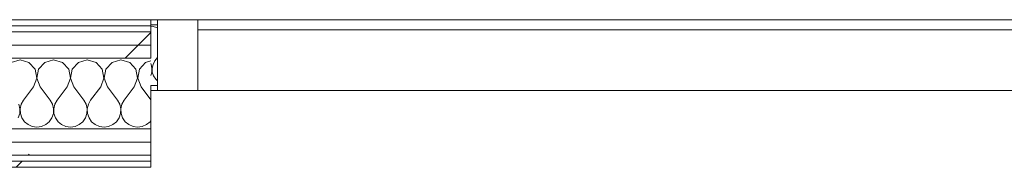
# Model space of a CAD drawing. Header units: millimetres. Extents: x -40968 to 77376, y -17881 to 4746.
# Tile 52 of 180: x -22117 to -21140, y 1964 to 2110. Entities that reach past the tile are written whole.
import ezdxf

# ---------------------------------------------------------------- set-up
doc = ezdxf.new("R2010")
doc.units = ezdxf.units.MM
doc.header["$MEASUREMENT"] = 0
doc.linetypes.add('Wipeout_Contour', pattern=[1000, 0, -1000])
doc.layers.add('Nuevo_08_E_Envans secs', color=7, linetype='Continuous')
doc.layers.add('Nuevo_08_E_Envans secs_Pluma_Nº__1', color=7, linetype='Continuous', lineweight=5)
doc.layers.add('Nuevo_Ventanas Archicad_Pluma_Nº__1', color=7, linetype='Continuous', lineweight=5)
for name, color, linetype, lineweight, true_color in [('Nuevo_08_E_Envans secs_Pluma_Nº__102', 7, 'Continuous', 5, 0xcccccc), ('Nuevo_08_E_Envans secs_Pluma_Nº__171', 171, 'Continuous', 13, 0xaaaaff), ('Nuevo_08_E_Envans secs_Pluma_Nº__177', 7, 'Continuous', 15, 0xf7e046), ('Nuevo_Ventanas Archicad_Pluma_Nº__103', 7, 'Continuous', 5, 0xa4a4a6)]:
    doc.layers.add(name, color=color, linetype=linetype, lineweight=lineweight, true_color=true_color)
pattern_1 = [(45, (0, 0), (-183.8478, 183.8478), [195, -65]), (45, (7e-14, 183.85), (-183.8478, 183.8478), [195, -65])]

# ---------------------------------------------------------------- blocks, each defined once
blk = doc.blocks.new('*X384')
at = {"layer": 'Nuevo_08_E_Envans secs_Pluma_Nº__102', "color": 254, "linetype": 'Continuous', "lineweight": 5, "true_color": 0xcccccc}
for p, q in [((-22116.67, 2069.89), (-22125.43, 2067.4)), ((-22107.9, 2067.4), (-22116.67, 2069.89)), ((-22101.76, 2060.68), (-22107.9, 2067.4)), ((-22092.1, 2067.4), (-22098.24, 2060.68)), ((-22083.33, 2069.89), (-22092.1, 2067.4)), ((-22074.57, 2067.4), (-22083.33, 2069.89)), ((-22068.43, 2060.68), (-22074.57, 2067.4)), ((-22058.76, 2067.4), (-22064.91, 2060.68)), ((-22050, 2069.89), (-22058.76, 2067.4)), ((-22041.24, 2067.4), (-22050, 2069.89)), ((-22035.09, 2060.68), (-22041.24, 2067.4)), ((-22025.43, 2067.4), (-22031.57, 2060.68)), ((-22016.67, 2069.89), (-22025.43, 2067.4)), ((-22007.9, 2067.4), (-22016.67, 2069.89)), ((-22001.76, 2060.68), (-22007.9, 2067.4)), ((-21992.1, 2067.4), (-21998.24, 2060.68)), ((-21987.06, 2068.83), (-21992.1, 2067.4)), ((-22103.33, 2043.22), (-22100.07, 2051.72)), ((-22100.07, 2051.72), (-22101.76, 2060.68)), ((-22098.24, 2060.68), (-22099.93, 2051.72)), ((-22099.93, 2051.72), (-22096.67, 2043.22)), ((-22070, 2043.22), (-22066.73, 2051.72)), ((-22066.73, 2051.72), (-22068.43, 2060.68)), ((-22064.91, 2060.68), (-22066.6, 2051.72)), ((-22066.6, 2051.72), (-22063.33, 2043.22)), ((-22036.67, 2043.22), (-22033.4, 2051.72)), ((-22033.4, 2051.72), (-22035.09, 2060.68)), ((-22031.57, 2060.68), (-22033.27, 2051.72)), ((-22033.27, 2051.72), (-22030, 2043.22)), ((-22003.33, 2043.22), (-22000.07, 2051.72)), ((-22000.07, 2051.72), (-22001.76, 2060.68)), ((-21998.24, 2060.68), (-21999.93, 2051.72)), ((-21999.93, 2051.72), (-21996.67, 2043.22)), ((-22103.33, 2043.22), (-22113.33, 2029.89)), ((-22096.67, 2043.22), (-22086.67, 2029.89)), ((-22070, 2043.22), (-22080, 2029.89)), ((-22063.33, 2043.22), (-22053.33, 2029.89)), ((-22036.67, 2043.22), (-22046.67, 2029.89)), ((-22030, 2043.22), (-22020, 2029.89)), ((-22003.33, 2043.22), (-22013.33, 2029.89)), ((-21996.67, 2043.22), (-21987.06, 2030.42)), ((-22116.73, 2021.38), (-22117.77, 2025.86)), ((-22115.56, 2025.86), (-22116.6, 2021.38)), ((-22113.33, 2029.89), (-22115.56, 2025.86)), ((-22084.44, 2025.86), (-22086.67, 2029.89)), ((-22083.4, 2021.38), (-22084.44, 2025.86)), ((-22082.23, 2025.86), (-22083.27, 2021.38)), ((-22080, 2029.89), (-22082.23, 2025.86)), ((-22051.11, 2025.86), (-22053.33, 2029.89)), ((-22050.07, 2021.38), (-22051.11, 2025.86)), ((-22048.89, 2025.86), (-22049.93, 2021.38)), ((-22046.67, 2029.89), (-22048.89, 2025.86)), ((-22017.77, 2025.86), (-22020, 2029.89)), ((-22016.73, 2021.38), (-22017.77, 2025.86)), ((-22015.56, 2025.86), (-22016.6, 2021.38)), ((-22013.33, 2029.89), (-22015.56, 2025.86)), ((-22118.43, 2012.43), (-22116.96, 2016.79)), ((-22116.96, 2016.79), (-22116.73, 2021.38)), ((-22116.6, 2021.38), (-22116.38, 2016.79)), ((-22116.38, 2016.79), (-22114.91, 2012.43)), ((-22114.91, 2012.43), (-22112.3, 2008.64)), ((-22087.7, 2008.64), (-22085.09, 2012.43)), ((-22085.09, 2012.43), (-22083.62, 2016.79)), ((-22083.62, 2016.79), (-22083.4, 2021.38)), ((-22083.27, 2021.38), (-22083.04, 2016.79)), ((-22083.04, 2016.79), (-22081.57, 2012.43)), ((-22081.57, 2012.43), (-22078.97, 2008.64)), ((-22054.36, 2008.64), (-22051.76, 2012.43)), ((-22051.76, 2012.43), (-22050.29, 2016.79)), ((-22050.29, 2016.79), (-22050.07, 2021.38)), ((-22049.93, 2021.38), (-22049.71, 2016.79)), ((-22049.71, 2016.79), (-22048.24, 2012.43)), ((-22048.24, 2012.43), (-22045.64, 2008.64)), ((-22021.03, 2008.64), (-22018.43, 2012.43)), ((-22018.43, 2012.43), (-22016.96, 2016.79)), ((-22016.96, 2016.79), (-22016.73, 2021.38)), ((-22016.6, 2021.38), (-22016.38, 2016.79)), ((-22016.38, 2016.79), (-22014.91, 2012.43)), ((-22014.91, 2012.43), (-22012.3, 2008.64)), ((-22112.3, 2008.64), (-22108.76, 2005.71)), ((-22108.76, 2005.71), (-22104.55, 2003.86)), ((-22104.55, 2003.86), (-22100, 2003.22)), ((-22100, 2003.22), (-22095.45, 2003.86)), ((-22095.45, 2003.86), (-22091.24, 2005.71)), ((-22091.24, 2005.71), (-22087.7, 2008.64)), ((-22078.97, 2008.64), (-22075.43, 2005.71)), ((-22075.43, 2005.71), (-22071.22, 2003.86)), ((-22071.22, 2003.86), (-22066.67, 2003.22)), ((-22066.67, 2003.22), (-22062.11, 2003.86)), ((-22062.11, 2003.86), (-22057.9, 2005.71)), ((-22057.9, 2005.71), (-22054.36, 2008.64)), ((-22045.64, 2008.64), (-22042.1, 2005.71)), ((-22042.1, 2005.71), (-22037.89, 2003.86)), ((-22037.89, 2003.86), (-22033.33, 2003.22)), ((-22033.33, 2003.22), (-22028.78, 2003.86)), ((-22028.78, 2003.86), (-22024.57, 2005.71)), ((-22024.57, 2005.71), (-22021.03, 2008.64)), ((-22012.3, 2008.64), (-22008.76, 2005.71)), ((-22008.76, 2005.71), (-22004.55, 2003.86)), ((-22004.55, 2003.86), (-22000, 2003.22)), ((-22000, 2003.22), (-21995.45, 2003.86)), ((-21995.45, 2003.86), (-21991.24, 2005.71)), ((-21991.24, 2005.71), (-21987.7, 2008.64)), ((-21987.7, 2008.64), (-21987.06, 2009.57))]:
    blk.add_line(p, q, dxfattribs=at)
blk = doc.blocks.new('Muro_129_5', base_point=(-21987.06, 2109.55))
at = {"color": 254, "linetype": 'Wipeout_Contour', "lineweight": 0, "ltscale": 90424.633632}
blk.add_wipeout([(-21987.06, 2109.55), (-23028.42, 2109.55), (-23028.42, 2103.55), (-21987.06, 2103.55)], dxfattribs=at).dxf.layer = 'Nuevo_08_E_Envans secs'
at = {"color": 254, "linetype": 'Wipeout_Contour', "lineweight": 0, "ltscale": 90418.877121}
blk.add_wipeout([(-21987.06, 2097.55), (-23028.42, 2097.55), (-23028.42, 2084.55), (-21987.06, 2084.55)], dxfattribs=at).dxf.layer = 'Nuevo_08_E_Envans secs'
at = {"color": 254, "linetype": 'Wipeout_Contour', "lineweight": 0, "ltscale": 90374.143122}
blk.add_wipeout([(-21987.06, 1969.55), (-23028.42, 1969.55), (-23028.42, 1963.55), (-21987.06, 1963.55)], dxfattribs=at).dxf.layer = 'Nuevo_08_E_Envans secs'
at = {"layer": 'Nuevo_08_E_Envans secs_Pluma_Nº__171', "linetype": 'Continuous', "lineweight": 13, "true_color": 0xaaaaff}
h = blk.add_hatch(dxfattribs=at)
h.set_pattern_fill('Panellat_HPL_0005', color=161, style=0, pattern_type=2)
h.set_pattern_definition(pattern_1)
h.paths.add_polyline_path([(-21987.06, 2109.55), (-23028.42, 2109.55), (-23028.42, 2103.55), (-21987.06, 2103.55)])
h = blk.add_hatch(dxfattribs=at)
h.set_pattern_fill('Panellat_HPL_0005', color=161, style=0, pattern_type=2)
h.set_pattern_definition(pattern_1)
h.paths.add_polyline_path([(-21987.06, 1969.55), (-23028.42, 1969.55), (-23028.42, 1963.55), (-21987.06, 1963.55)])
at = {"layer": 'Nuevo_08_E_Envans secs_Pluma_Nº__177', "linetype": 'Continuous', "lineweight": 15, "true_color": 0xf7e046}
h = blk.add_hatch(dxfattribs=at)
h.set_pattern_fill('Panellat_HPL_0005', color=53, style=0, pattern_type=2)
h.set_pattern_definition(pattern_1)
h.paths.add_polyline_path([(-21987.06, 2097.55), (-23028.42, 2097.55), (-23028.42, 2084.55), (-21987.06, 2084.55)])
at = {"layer": 'Nuevo_08_E_Envans secs_Pluma_Nº__1', "color": 7, "linetype": 'Continuous', "lineweight": 5}
for p, q in [((-21987.06, 2103.55), (-23028.42, 2103.55)), ((-21987.06, 2097.55), (-23028.42, 2097.55)), ((-21987.06, 1969.55), (-23028.42, 1969.55))]:
    blk.add_line(p, q, dxfattribs=at)
at = {"layer": 'Nuevo_08_E_Envans secs_Pluma_Nº__1', "color": 7, "linetype": 'Continuous', "lineweight": 5, "flags": 128}
for points in [[(-21987.06, 2109.55), (-23028.42, 2109.55)], [(-21987.06, 2109.55), (-21987.06, 2103.55)], [(-21987.06, 2103.55), (-21987.06, 2097.55)], [(-23028.42, 1963.55), (-21987.06, 1963.55)], [(-21987.06, 1969.55), (-21987.06, 1963.55)]]:
    blk.add_lwpolyline(points, dxfattribs=at)
at = {"color": 254, "linetype": 'Wipeout_Contour', "lineweight": 0, "ltscale": 90414.079124}
blk.add_wipeout([(-21987.06, 2084.55), (-23028.42, 2084.55), (-23028.42, 2071.55), (-21987.06, 2071.55)], dxfattribs=at).dxf.layer = 'Nuevo_08_E_Envans secs'
at = {"layer": 'Nuevo_08_E_Envans secs_Pluma_Nº__177', "linetype": 'Continuous', "lineweight": 15, "true_color": 0xf7e046}
h = blk.add_hatch(dxfattribs=at)
h.set_pattern_fill('Panellat_HPL_0005', color=53, style=0, pattern_type=2)
h.set_pattern_definition(pattern_1)
h.paths.add_polyline_path([(-21987.06, 2084.55), (-23028.42, 2084.55), (-23028.42, 2071.55), (-21987.06, 2071.55)])
at = {"layer": 'Nuevo_08_E_Envans secs_Pluma_Nº__1', "color": 7, "linetype": 'Continuous', "lineweight": 5}
for p, q in [((-21987.06, 2084.55), (-23028.42, 2084.55)), ((-21987.06, 2071.55), (-23028.42, 2071.55))]:
    blk.add_line(p, q, dxfattribs=at)
at = {"layer": 'Nuevo_08_E_Envans secs_Pluma_Nº__1', "color": 7, "linetype": 'Continuous', "lineweight": 5, "flags": 128}
for points in [[(-21987.06, 2097.55), (-21987.06, 2084.55)], [(-21987.06, 2084.55), (-21987.06, 2071.55)]]:
    blk.add_lwpolyline(points, dxfattribs=at)
at = {"layer": 'Nuevo_08_E_Envans secs', "color": 7, "lineweight": 20}
blk.add_blockref('*X384', (0, 0), dxfattribs=at)
at = {"color": 254, "linetype": 'Wipeout_Contour', "lineweight": 0, "ltscale": 90384.145374}
blk.add_wipeout([(-21987.06, 2001.55), (-23028.42, 2001.55), (-23028.42, 1988.55), (-21987.06, 1988.55)], dxfattribs=at).dxf.layer = 'Nuevo_08_E_Envans secs'
at = {"layer": 'Nuevo_08_E_Envans secs_Pluma_Nº__177', "linetype": 'Continuous', "lineweight": 15, "true_color": 0xf7e046}
h = blk.add_hatch(dxfattribs=at)
h.set_pattern_fill('Panellat_HPL_0005', color=53, style=0, pattern_type=2)
h.set_pattern_definition(pattern_1)
h.paths.add_polyline_path([(-21987.06, 2001.55), (-23028.42, 2001.55), (-23028.42, 1988.55), (-21987.06, 1988.55)])
at = {"layer": 'Nuevo_08_E_Envans secs_Pluma_Nº__1', "color": 7, "linetype": 'Continuous', "lineweight": 5}
blk.add_line((-21987.06, 2001.55), (-23028.42, 2001.55), dxfattribs=at)
at = {"layer": 'Nuevo_08_E_Envans secs_Pluma_Nº__1', "color": 7, "linetype": 'Continuous', "lineweight": 5, "flags": 128}
blk.add_lwpolyline([(-21987.06, 2044.55), (-21987.06, 2001.55)], dxfattribs=at)
at = {"color": 254, "linetype": 'Wipeout_Contour', "lineweight": 0, "ltscale": 90379.566581}
blk.add_wipeout([(-21987.06, 1988.55), (-23028.42, 1988.55), (-23028.42, 1975.55), (-21987.06, 1975.55)], dxfattribs=at).dxf.layer = 'Nuevo_08_E_Envans secs'
at = {"layer": 'Nuevo_08_E_Envans secs_Pluma_Nº__177', "linetype": 'Continuous', "lineweight": 15, "true_color": 0xf7e046}
h = blk.add_hatch(dxfattribs=at)
h.set_pattern_fill('Panellat_HPL_0005', color=53, style=0, pattern_type=2)
h.set_pattern_definition(pattern_1)
h.paths.add_polyline_path([(-21987.06, 1988.55), (-23028.42, 1988.55), (-23028.42, 1975.55), (-21987.06, 1975.55)])
at = {"layer": 'Nuevo_08_E_Envans secs_Pluma_Nº__1', "color": 7, "linetype": 'Continuous', "lineweight": 5}
for p, q in [((-21987.06, 1988.55), (-23028.42, 1988.55)), ((-21987.06, 1975.55), (-23028.42, 1975.55))]:
    blk.add_line(p, q, dxfattribs=at)
at = {"layer": 'Nuevo_08_E_Envans secs_Pluma_Nº__1', "color": 7, "linetype": 'Continuous', "lineweight": 5, "flags": 128}
for points in [[(-21987.06, 2001.55), (-21987.06, 1988.55)], [(-21987.06, 1988.55), (-21987.06, 1975.55)], [(-21987.06, 1975.55), (-21987.06, 1969.55)]]:
    blk.add_lwpolyline(points, dxfattribs=at)
blk = doc.blocks.new('*X469')
at = {"layer": 'Nuevo_08_E_Envans secs_Pluma_Nº__102', "color": 254, "linetype": 'Continuous', "lineweight": 5, "true_color": 0xcccccc}
for p, q in [((-21985.71, 2103.13), (-21987.06, 2102.74)), ((-21980.29, 2101.58), (-21985.71, 2103.13)), ((-21980.29, 2072.27), (-21982.86, 2068.84)), ((-21986.66, 2065.39), (-21987.06, 2066.12)), ((-21985.77, 2061.55), (-21986.66, 2065.39)), ((-21985.96, 2057.62), (-21985.77, 2061.55)), ((-21984.76, 2065.39), (-21985.66, 2061.55)), ((-21985.66, 2061.55), (-21985.47, 2057.62)), ((-21982.86, 2068.84), (-21984.76, 2065.39)), ((-21987.06, 2054.35), (-21985.96, 2057.62)), ((-21985.47, 2057.62), (-21984.21, 2053.88)), ((-21984.21, 2053.88), (-21981.97, 2050.63)), ((-21981.97, 2050.63), (-21980.29, 2049.23))]:
    blk.add_line(p, q, dxfattribs=at)
blk = doc.blocks.new('Ventana Escaparate 27_4')
at = {"layer": 'Nuevo_Ventanas Archicad_Pluma_Nº__103', "linetype": 'Continuous', "lineweight": 5, "true_color": 0xa4a4a6}
h = blk.add_hatch(dxfattribs=at)
h.set_pattern_fill('Acero_0005', color=253, style=0, pattern_type=2)
h.set_pattern_definition([(45, (0, 0), (-159.1, 159.1), []), (45, (-53.03, 53.03), (-159.1, 159.1), [])])
h.paths.add_polyline_path([(-1550, 0), (-1550, -70), (-1510, -70), (-1510, 0)])
at = {"layer": 'Nuevo_Ventanas Archicad_Pluma_Nº__1', "color": 7, "linetype": 'Continuous', "lineweight": 5}
for p, q in [((-1550, 0), (1550, 0)), ((-1550, 0), (1550, 0)), ((-1550, 0), (-1550, -70)), ((-1510, 0), (-1550, 0)), ((-1550, -5), (-1550, 0)), ((-1550, -5), (-1550, 0)), ((-1510, -70), (-1510, 0)), ((-1550, -65), (-1550, -5)), ((-1550, -65), (-1550, -5)), ((-1510, -10), (1510, -10)), ((-1550, -70), (-1550, -65)), ((-1550, -70), (-1550, -65)), ((-1550, -70), (1550, -70)), ((-1550, -70), (1550, -70)), ((-1550, -70), (-1510, -70))]:
    blk.add_line(p, q, dxfattribs=at)
blk = doc.blocks.new('Muro_145_5', base_point=(-18790.29, 2109.55))
at = {"color": 254, "linetype": 'Wipeout_Contour', "lineweight": 0, "ltscale": 88337.684072}
blk.add_wipeout([(-21987.06, 2109.55), (-21987.06, 2104.55), (-21980.29, 2104.55), (-21980.29, 2109.55)], dxfattribs=at).dxf.layer = 'Nuevo_08_E_Envans secs'
at = {"layer": 'Nuevo_08_E_Envans secs_Pluma_Nº__177', "linetype": 'Continuous', "lineweight": 15, "true_color": 0xf7e046}
h = blk.add_hatch(dxfattribs=at)
h.set_pattern_fill('Panellat_HPL_0005', color=53, style=0, pattern_type=2)
h.set_pattern_definition(pattern_1)
h.paths.add_polyline_path([(-21987.06, 2109.55), (-21987.06, 2104.55), (-21980.29, 2104.55), (-21980.29, 2109.55)])
at = {"layer": 'Nuevo_08_E_Envans secs_Pluma_Nº__1', "color": 7, "linetype": 'Continuous', "lineweight": 5}
for q in [(-21987.06, 2104.55), (-21980.29, 2109.55)]:
    blk.add_line((-21980.29, 2104.55), q, dxfattribs=at)
at = {"layer": 'Nuevo_08_E_Envans secs_Pluma_Nº__1', "color": 7, "linetype": 'Continuous', "lineweight": 5, "flags": 128}
for points in [[(-21980.29, 2109.55), (-21987.06, 2109.55)], [(-21987.06, 2109.55), (-21987.06, 2104.55)], [(-21987.06, 2104.55), (-21987.06, 2071.55)]]:
    blk.add_lwpolyline(points, dxfattribs=at)
at = {"layer": 'Nuevo_08_E_Envans secs', "color": 7, "lineweight": 20}
blk.add_blockref('*X469', (0, 0), dxfattribs=at)
at = {"color": 254, "linetype": 'Wipeout_Contour', "lineweight": 0, "ltscale": 88313.256943}
blk.add_wipeout([(-21987.06, 2044.55), (-21987.06, 2039.55), (-21980.29, 2039.55), (-21980.29, 2044.55)], dxfattribs=at).dxf.layer = 'Nuevo_08_E_Envans secs'
at = {"layer": 'Nuevo_08_E_Envans secs_Pluma_Nº__177', "linetype": 'Continuous', "lineweight": 15, "true_color": 0xf7e046}
h = blk.add_hatch(dxfattribs=at)
h.set_pattern_fill('Panellat_HPL_0005', color=53, style=0, pattern_type=2)
h.set_pattern_definition(pattern_1)
h.paths.add_polyline_path([(-21987.06, 2044.55), (-21987.06, 2039.55), (-21980.29, 2039.55), (-21980.29, 2044.55)])
at = {"layer": 'Nuevo_08_E_Envans secs_Pluma_Nº__1', "color": 7, "linetype": 'Continuous', "lineweight": 5}
for p, q in [((-21980.29, 2044.55), (-21980.29, 2104.55)), ((-21980.29, 2044.55), (-21987.06, 2044.55)), ((-21980.29, 2039.55), (-21980.29, 2044.55))]:
    blk.add_line(p, q, dxfattribs=at)
at = {"layer": 'Nuevo_08_E_Envans secs_Pluma_Nº__1', "color": 7, "linetype": 'Continuous', "lineweight": 5, "flags": 128}
for points in [[(-21987.06, 2044.55), (-21987.06, 2039.55)], [(-21987.06, 2039.55), (-21980.29, 2039.55)]]:
    blk.add_lwpolyline(points, dxfattribs=at)
at = {"layer": 'Nuevo_Ventanas Archicad_Pluma_Nº__1', "color": 7, "linetype": 'Continuous', "lineweight": 5, "zscale": 1000}
blk.add_blockref('Ventana Escaparate 27_4', (-20430.29, 2109.55), dxfattribs=at)

msp = doc.modelspace()

# ---------------------------------------------------------------- block references
at = {"layer": 'Nuevo_08_E_Envans secs', "color": 7, "lineweight": 20}
msp.add_blockref('Muro_129_5', (-21987.06, 2109.55), dxfattribs=at)

# ---------------------------------------------------------------- next in the draw order: block references
msp.add_blockref('Muro_145_5', (-18790.29, 2109.55), dxfattribs=at)

doc.saveas('drawing.dxf')
